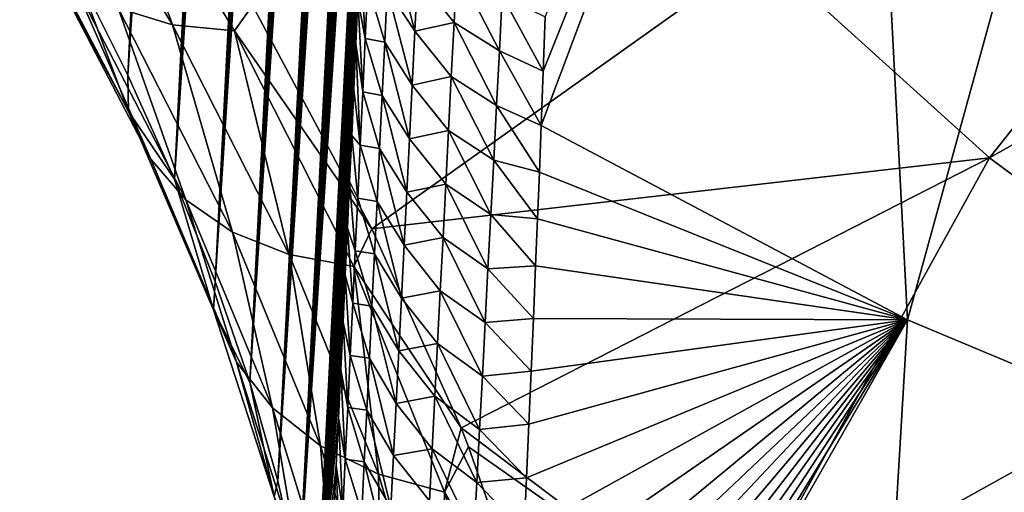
# Model space of a CAD drawing. Header units: metres. Extents: x -109 to 109, y -315 to 32.
# Tile 26 of 256: x -93 to -88.25, y -55.53 to -53.25. Entities that reach past the tile are written whole.
import ezdxf

# ---------------------------------------------------------------- set-up
doc = ezdxf.new("R2010")
doc.units = ezdxf.units.M
doc.layers.add('solid_K244242000C74_AAA', color=7, linetype='CONTINUOUS')

msp = doc.modelspace()

# ---------------------------------------------------------------- linework, layer by layer
at = {"layer": 'solid_K244242000C74_AAA'}
for points in [[(-92.481003, -53.519814, 52.814617), (-92.734764, -53.011528, 53.334545), (-91.585159, -35.057705, 27.650715)], [(-92.481003, -53.519814, 52.814617), (-91.585159, -35.057705, 27.650715), (-91.541046, -35.369938, 27.80463)], [(-92.481003, -53.519814, 52.814617), (-91.541046, -35.369938, 27.80463), (-91.498749, -35.693081, 27.971445)], [(-92.481003, -53.519814, 52.814617), (-91.498749, -35.693081, 27.971445), (-91.458344, -36.02763, 28.151951)], [(-92.481003, -53.519814, 52.814617), (-91.458344, -36.02763, 28.151951), (-91.432487, -36.257259, 28.280313)], [(-92.481003, -53.519814, 52.814617), (-91.432487, -36.257259, 28.280313), (-91.407494, -36.491955, 28.414759)], [(-92.481003, -53.519814, 52.814617), (-91.407494, -36.491955, 28.414759), (-91.383377, -36.731934, 28.555647)], [(-92.255585, -54.021336, 52.261341), (-92.481003, -53.519814, 52.814617), (-91.383377, -36.731934, 28.555647)], [(-92.255585, -54.021336, 52.261341), (-91.383377, -36.731934, 28.555647), (-91.360176, -36.977459, 28.703409)], [(-92.255585, -54.021336, 52.261341), (-91.360176, -36.977459, 28.703409), (-91.337914, -37.228603, 28.858166)], [(-92.255585, -54.021336, 52.261341), (-91.337914, -37.228603, 28.858166), (-91.316551, -37.485134, 29.019543)], [(-92.255585, -54.021336, 52.261341), (-91.316551, -37.485134, 29.019543), (-91.296143, -37.74733, 29.188009)], [(-92.255585, -54.021336, 52.261341), (-91.296143, -37.74733, 29.188009), (-91.276718, -38.015491, 29.364075)], [(-92.255585, -54.021336, 52.261341), (-91.276718, -38.015491, 29.364075), (-91.258286, -38.289635, 29.547766)], [(-92.255585, -54.021336, 52.261341), (-91.258286, -38.289635, 29.547766), (-91.240822, -38.56955, 29.738733)], [(-92.059265, -54.515224, 51.674408), (-92.255585, -54.021336, 52.261341), (-91.240822, -38.56955, 29.738733)], [(-92.059265, -54.515224, 51.674408), (-91.240822, -38.56955, 29.738733), (-91.224373, -38.855564, 29.937561)], [(-92.059265, -54.515224, 51.674408), (-91.224373, -38.855564, 29.937561), (-91.208984, -39.148006, 30.144852)], [(-92.059265, -54.515224, 51.674408), (-91.208984, -39.148006, 30.144852), (-91.194641, -39.446819, 30.360481)], [(-92.059265, -54.515224, 51.674408), (-91.194641, -39.446819, 30.360481), (-91.181335, -39.751846, 30.584187)], [(-92.059265, -54.515224, 51.674408), (-91.181335, -39.751846, 30.584187), (-91.169113, -40.06345, 30.816673)], [(-92.059265, -54.515224, 51.674408), (-91.169113, -40.06345, 30.816673), (-91.16069, -40.301689, 30.997227)], [(-92.059265, -54.515224, 51.674408), (-91.16069, -40.301689, 30.997227), (-91.152901, -40.543846, 31.183126)], [(-91.892891, -55.000679, 51.053635), (-92.059265, -54.515224, 51.674408), (-91.152901, -40.543846, 31.183126)], [(-91.892891, -55.000679, 51.053635), (-91.152901, -40.543846, 31.183126), (-91.145721, -40.78968, 31.373922)], [(-91.892891, -55.000679, 51.053635), (-91.145721, -40.78968, 31.373922), (-91.139168, -41.039345, 31.569923)], [(-91.892891, -55.000679, 51.053635), (-91.139168, -41.039345, 31.569923), (-91.13327, -41.293007, 31.771479)], [(-91.892891, -55.000679, 51.053635), (-91.13327, -41.293007, 31.771479), (-91.128044, -41.550827, 31.978945)], [(-91.892891, -55.000679, 51.053635), (-91.128044, -41.550827, 31.978945), (-91.123497, -41.812893, 32.192482)], [(-91.892891, -55.000679, 51.053635), (-91.123497, -41.812893, 32.192482), (-91.119591, -42.078922, 32.411491)], [(-91.892891, -55.000679, 51.053635), (-91.119591, -42.078922, 32.411491), (-91.116341, -42.349026, 32.636238)], [(-91.892891, -55.000679, 51.053635), (-91.116341, -42.349026, 32.636238), (-91.11377, -42.623383, 32.867138)], [(-91.892891, -55.000679, 51.053635), (-91.11377, -42.623383, 32.867138), (-91.111908, -42.902172, 33.10461)], [(-91.757263, -55.476662, 50.397888), (-91.892891, -55.000679, 51.053635), (-91.111908, -42.902172, 33.10461)], [(-91.757263, -55.476662, 50.397888), (-91.111908, -42.902172, 33.10461), (-91.110771, -43.185535, 33.348976)], [(-91.757263, -55.476662, 50.397888), (-91.110771, -43.185535, 33.348976), (-91.110298, -43.47319, 33.599548)], [(-91.757263, -55.476662, 50.397888), (-91.110298, -43.47319, 33.599548), (-91.110512, -43.765182, 33.856472)], [(-91.757263, -55.476662, 50.397888), (-91.110512, -43.765182, 33.856472), (-91.111427, -44.061703, 34.120247)], [(-91.757263, -55.476662, 50.397888), (-91.111427, -44.061703, 34.120247), (-91.113083, -44.362942, 34.391361)], [(-91.757263, -55.476662, 50.397888), (-91.113083, -44.362942, 34.391361), (-91.114944, -44.607456, 34.613873)], [(-91.757263, -55.476662, 50.397888), (-91.114944, -44.607456, 34.613873), (-91.117271, -44.855022, 34.841133)], [(-91.757263, -55.476662, 50.397888), (-91.117271, -44.855022, 34.841133), (-91.120026, -45.105488, 35.072769)], [(-91.757263, -55.476662, 50.397888), (-91.120026, -45.105488, 35.072769), (-91.123238, -45.358963, 35.309074)], [(-91.757263, -55.476662, 50.397888), (-91.123238, -45.358963, 35.309074), (-91.126915, -45.615547, 35.550354)], [(-91.653458, -55.942093, 49.707321), (-91.757263, -55.476662, 50.397888), (-91.126915, -45.615547, 35.550354)], [(-91.653458, -55.942093, 49.707321), (-91.126915, -45.615547, 35.550354), (-91.131073, -45.87534, 35.796913)], [(-91.653458, -55.942093, 49.707321), (-91.131073, -45.87534, 35.796913), (-91.135719, -46.138447, 36.049053)], [(-91.653458, -55.942093, 49.707321), (-91.135719, -46.138447, 36.049053), (-91.140862, -46.404922, 36.306938)], [(-91.653458, -55.942093, 49.707321), (-91.140862, -46.404922, 36.306938), (-91.146454, -46.67453, 36.56982)], [(-91.653458, -55.942093, 49.707321), (-91.146454, -46.67453, 36.56982), (-91.152481, -46.947311, 36.837837)], [(-91.653458, -55.942093, 49.707321), (-91.152481, -46.947311, 36.837837), (-91.157867, -47.177124, 37.065376)], [(-91.653458, -55.942093, 49.707321), (-91.157867, -47.177124, 37.065376), (-91.163574, -47.409275, 37.296947)], [(-91.653458, -55.942093, 49.707321), (-91.163574, -47.409275, 37.296947), (-91.169624, -47.643822, 37.532772)], [(-91.653458, -55.942093, 49.707321), (-91.169624, -47.643822, 37.532772), (-91.176018, -47.880829, 37.773052)], [(-91.653458, -55.942093, 49.707321), (-91.176018, -47.880829, 37.773052), (-91.182762, -48.12035, 38.017994)], [(-91.653458, -55.942093, 49.707321), (-91.182762, -48.12035, 38.017994), (-91.189827, -48.362251, 38.267056)], [(-91.653458, -55.942093, 49.707321), (-91.189827, -48.362251, 38.267056), (-91.197182, -48.606468, 38.520042)], [(-91.653458, -55.942093, 49.707321), (-91.197182, -48.606468, 38.520042), (-91.204857, -48.853069, 38.777218)], [(-91.653458, -55.942093, 49.707321), (-91.204857, -48.853069, 38.777218), (-91.212845, -49.102116, 39.038845)], [(-91.653458, -55.942093, 49.707321), (-91.212845, -49.102116, 39.038845), (-91.221161, -49.353668, 39.30518)], [(-91.582428, -56.395554, 48.980026), (-91.653458, -55.942093, 49.707321), (-91.221161, -49.353668, 39.30518)], [(-91.582428, -56.395554, 48.980026), (-91.221161, -49.353668, 39.30518), (-91.22982, -49.607788, 39.576485)], [(-91.582428, -56.395554, 48.980026), (-91.22982, -49.607788, 39.576485), (-91.238815, -49.864536, 39.85302)], [(-90.485489, -53.762211, 41.855453), (-90.475578, -53.499172, 41.555603), (-88.975899, -49.744759, 36.259892)], [(-88.71682, -54.700321, 41.228554), (-90.485489, -53.762211, 41.855453), (-88.975899, -49.744759, 36.259892)], [(-90.475578, -53.499172, 41.555603), (-90.465881, -53.238003, 41.260315), (-88.975899, -49.744759, 36.259892)], [(-88.71682, -54.700321, 41.228554), (-88.975899, -49.744759, 36.259892), (-87.539833, -50.423923, 35.784336)], [(-91.582428, -56.395554, 48.980026), (-91.238815, -49.864536, 39.85302), (-91.248146, -50.123955, 40.134949)], [(-91.582428, -56.395554, 48.980026), (-91.248146, -50.123955, 40.134949), (-91.257782, -50.385876, 40.421448)], [(-91.582428, -56.395554, 48.980026), (-91.257782, -50.385876, 40.421448), (-91.2677, -50.650291, 40.712532)], [(-86.855576, -55.478916, 40.653374), (-88.71682, -54.700321, 41.228554), (-87.539833, -50.423923, 35.784336)], [(-91.582428, -56.395554, 48.980026), (-91.2677, -50.650291, 40.712532), (-91.277924, -50.917263, 41.008526)], [(-91.582428, -56.395554, 48.980026), (-91.277924, -50.917263, 41.008526), (-91.28846, -51.186844, 41.30975)], [(-91.582428, -56.395554, 48.980026), (-91.28846, -51.186844, 41.30975), (-91.299309, -51.459099, 41.616528)], [(-91.582428, -56.395554, 48.980026), (-91.299309, -51.459099, 41.616528), (-91.308868, -51.694633, 41.884148)], [(-89.421715, -52.922668, 57.092884), (-88.320061, -53.918335, 56.39571), (-86.51178, -51.637787, 59.421444)], [(-88.320061, -53.918335, 56.39571), (-85.658218, -52.409233, 58.881271), (-86.51178, -51.637787, 59.421444)], [(-91.582428, -56.395554, 48.980026), (-91.308868, -51.694633, 41.884148), (-91.318665, -51.932209, 42.156292)], [(-91.582428, -56.395554, 48.980026), (-91.318665, -51.932209, 42.156292), (-91.328712, -52.17186, 42.433144)], [(-92.26619, -53.275455, 55.284443), (-92.961868, -52.131844, 56.231243), (-92.528473, -53.196239, 55.02578)], [(-92.677505, -52.132069, 56.478447), (-92.961868, -52.131844, 56.231243), (-92.26619, -53.275455, 55.284443)], [(-91.966057, -53.304295, 55.51041), (-91.879326, -53.182922, 55.707024), (-92.677505, -52.132069, 56.478447)], [(-91.966057, -53.304295, 55.51041), (-92.677505, -52.132069, 56.478447), (-92.26619, -53.275455, 55.284443)], [(-91.582428, -56.395554, 48.980026), (-91.328712, -52.17186, 42.433144), (-91.338966, -52.41349, 42.71402)], [(-91.582428, -56.395554, 48.980026), (-91.338966, -52.41349, 42.71402), (-91.349411, -52.657059, 42.998695)], [(-88.320061, -53.918335, 56.39571), (-87.104576, -54.820755, 55.763828), (-85.658218, -52.409233, 58.881271)], [(-91.582428, -56.395554, 48.980026), (-91.349411, -52.657059, 42.998695), (-91.360069, -52.902599, 43.28743)], [(-92.478027, -53.694897, 53.172829), (-93.003761, -52.692745, 54.149246), (-92.734764, -53.011528, 53.334545)], [(-92.903923, -52.899624, 54.447926), (-93.003761, -52.692745, 54.149246), (-92.478027, -53.694897, 53.172829)], [(-91.2286, -53.102413, 42.559502), (-91.216415, -52.843136, 42.257126), (-91.095383, -53.306458, 42.352264)], [(-91.216415, -52.843136, 42.257126), (-91.082611, -53.045116, 42.048012), (-91.095383, -53.306458, 42.352264)], [(-92.370476, -53.925156, 53.451012), (-92.903923, -52.899624, 54.447926), (-92.478027, -53.694897, 53.172829)], [(-92.743599, -53.069462, 54.743603), (-92.903923, -52.899624, 54.447926), (-92.370476, -53.925156, 53.451012)], [(-91.879326, -53.182922, 55.707024), (-91.303612, -54.260136, 54.7066), (-89.421715, -52.922668, 57.092884)], [(-91.582428, -56.395554, 48.980026), (-91.360069, -52.902599, 43.28743), (-91.370934, -53.150143, 43.580479)], [(-91.33493, -53.342335, 43.317669), (-91.370934, -53.150143, 43.580479), (-91.360069, -52.902599, 43.28743)], [(-91.33493, -53.342335, 43.317669), (-91.360069, -52.902599, 43.28743), (-91.323067, -53.083412, 43.01123)], [(-91.303612, -54.260136, 54.7066), (-88.320061, -53.918335, 56.39571), (-89.421715, -52.922668, 57.092884)], [(-92.478027, -53.694897, 53.172829), (-92.734764, -53.011528, 53.334545), (-92.481003, -53.519814, 52.814617)], [(-91.082611, -53.045116, 42.048012), (-90.893082, -53.002258, 41.594471), (-90.906281, -53.264729, 41.897324)], [(-90.906281, -53.264729, 41.897324), (-90.893082, -53.002258, 41.594471), (-90.687149, -53.401218, 41.698673)], [(-90.893082, -53.002258, 41.594471), (-90.673378, -53.135178, 41.392742), (-90.687149, -53.401218, 41.698673)], [(-91.095383, -53.306458, 42.352264), (-91.082611, -53.045116, 42.048012), (-90.906281, -53.264729, 41.897324)], [(-92.200897, -54.12122, 53.724464), (-92.743599, -53.069462, 54.743603), (-92.370476, -53.925156, 53.451012)], [(-92.528473, -53.196239, 55.02578), (-92.743599, -53.069462, 54.743603), (-92.200897, -54.12122, 53.724464)], [(-91.33493, -53.342335, 43.317669), (-91.323067, -53.083412, 43.01123), (-91.240829, -53.36055, 42.86285)], [(-91.323067, -53.083412, 43.01123), (-91.2286, -53.102413, 42.559502), (-91.240829, -53.36055, 42.86285)], [(-91.240829, -53.36055, 42.86285), (-91.2286, -53.102413, 42.559502), (-91.108177, -53.566643, 42.657505)], [(-91.2286, -53.102413, 42.559502), (-91.095383, -53.306458, 42.352264), (-91.108177, -53.566643, 42.657505)], [(-91.582428, -56.395554, 48.980026), (-91.370934, -53.150143, 43.580479), (-91.380615, -53.368412, 43.840645)], [(-91.346848, -53.600117, 43.625084), (-91.380615, -53.368412, 43.840645), (-91.370934, -53.150143, 43.580479)], [(-91.346848, -53.600117, 43.625084), (-91.370934, -53.150143, 43.580479), (-91.33493, -53.342335, 43.317669)], [(-90.687149, -53.401218, 41.698673), (-90.673378, -53.135178, 41.392742), (-90.475578, -53.499172, 41.555603)], [(-90.673378, -53.135178, 41.392742), (-90.465881, -53.238003, 41.260315), (-90.475578, -53.499172, 41.555603)], [(-91.975311, -54.276127, 53.983475), (-92.528473, -53.196239, 55.02578), (-92.200897, -54.12122, 53.724464)], [(-92.26619, -53.275455, 55.284443), (-92.528473, -53.196239, 55.02578), (-91.975311, -54.276127, 53.983475)], [(-91.966057, -53.304295, 55.51041), (-91.303612, -54.260136, 54.7066), (-91.879326, -53.182922, 55.707024)], [(-91.701714, -54.384388, 54.218849), (-92.26619, -53.275455, 55.284443), (-91.975311, -54.276127, 53.983475)], [(-91.966057, -53.304295, 55.51041), (-92.26619, -53.275455, 55.284443), (-91.701714, -54.384388, 54.218849)], [(-91.389832, -54.442154, 54.422237), (-91.303612, -54.260136, 54.7066), (-91.966057, -53.304295, 55.51041)], [(-91.389832, -54.442154, 54.422237), (-91.966057, -53.304295, 55.51041), (-91.701714, -54.384388, 54.218849)], [(-91.095383, -53.306458, 42.352264), (-90.906281, -53.264729, 41.897324), (-90.919495, -53.526024, 42.201176)], [(-90.919495, -53.526024, 42.201176), (-90.906281, -53.264729, 41.897324), (-90.700912, -53.666035, 42.005634)], [(-90.906281, -53.264729, 41.897324), (-90.687149, -53.401218, 41.698673), (-90.700912, -53.666035, 42.005634)], [(-91.346848, -53.600117, 43.625084), (-91.33493, -53.342335, 43.317669), (-91.253105, -53.617554, 43.167168)], [(-91.33493, -53.342335, 43.317669), (-91.240829, -53.36055, 42.86285), (-91.253105, -53.617554, 43.167168)], [(-91.108177, -53.566643, 42.657505), (-91.095383, -53.306458, 42.352264), (-90.919495, -53.526024, 42.201176)], [(-91.582428, -56.395554, 48.980026), (-91.380615, -53.368412, 43.840645), (-91.390465, -53.588257, 44.104488)], [(-91.358826, -53.856758, 43.93346), (-91.390465, -53.588257, 44.104488), (-91.380615, -53.368412, 43.840645)], [(-91.358826, -53.856758, 43.93346), (-91.380615, -53.368412, 43.840645), (-91.346848, -53.600117, 43.625084)], [(-91.253105, -53.617554, 43.167168), (-91.240829, -53.36055, 42.86285), (-91.120987, -53.825665, 42.96373)], [(-91.240829, -53.36055, 42.86285), (-91.108177, -53.566643, 42.657505), (-91.120987, -53.825665, 42.96373)], [(-90.700912, -53.666035, 42.005634), (-90.687149, -53.401218, 41.698673), (-90.485489, -53.762211, 41.855453)], [(-90.687149, -53.401218, 41.698673), (-90.475578, -53.499172, 41.555603), (-90.485489, -53.762211, 41.855453)], [(-92.478027, -53.694897, 53.172829), (-92.481003, -53.519814, 52.814617), (-92.255585, -54.021336, 52.261341)], [(-91.108177, -53.566643, 42.657505), (-90.919495, -53.526024, 42.201176), (-90.932716, -53.786144, 42.50602)], [(-90.932716, -53.786144, 42.50602), (-90.919495, -53.526024, 42.201176), (-90.714676, -53.929638, 42.313618)], [(-90.919495, -53.526024, 42.201176), (-90.700912, -53.666035, 42.005634), (-90.714676, -53.929638, 42.313618)], [(-91.582428, -56.395554, 48.980026), (-91.390465, -53.588257, 44.104488), (-91.40049, -53.809704, 44.372185)], [(-91.358826, -53.856758, 43.93346), (-91.40049, -53.809704, 44.372185), (-91.390465, -53.588257, 44.104488)], [(-91.120987, -53.825665, 42.96373), (-91.108177, -53.566643, 42.657505), (-90.932716, -53.786144, 42.50602)], [(-91.358826, -53.856758, 43.93346), (-91.346848, -53.600117, 43.625084), (-91.265411, -53.873425, 43.472443)], [(-91.346848, -53.600117, 43.625084), (-91.253105, -53.617554, 43.167168), (-91.265411, -53.873425, 43.472443)], [(-91.265411, -53.873425, 43.472443), (-91.253105, -53.617554, 43.167168), (-91.13382, -54.08353, 43.270924)], [(-91.253105, -53.617554, 43.167168), (-91.120987, -53.825665, 42.96373), (-91.13382, -54.08353, 43.270924)], [(-90.714676, -53.929638, 42.313618), (-90.700912, -53.666035, 42.005634), (-90.494102, -53.986679, 42.113346)], [(-90.700912, -53.666035, 42.005634), (-90.485489, -53.762211, 41.855453), (-90.494102, -53.986679, 42.113346)], [(-92.068314, -54.651218, 52.09734), (-92.478027, -53.694897, 53.172829), (-92.255585, -54.021336, 52.261341)], [(-92.370476, -53.925156, 53.451012), (-92.478027, -53.694897, 53.172829), (-92.068314, -54.651218, 52.09734)], [(-90.494102, -53.986679, 42.113346), (-90.485489, -53.762211, 41.855453), (-88.71682, -54.700321, 41.228554)], [(-91.582428, -56.395554, 48.980026), (-91.40049, -53.809704, 44.372185), (-91.410683, -54.032772, 44.643909)], [(-91.37085, -54.112259, 44.242798), (-91.410683, -54.032772, 44.643909), (-91.40049, -53.809704, 44.372185)], [(-91.37085, -54.112259, 44.242798), (-91.40049, -53.809704, 44.372185), (-91.358826, -53.856758, 43.93346)], [(-91.13382, -54.08353, 43.270924), (-91.120987, -53.825665, 42.96373), (-90.945938, -54.045097, 42.811844)], [(-91.120987, -53.825665, 42.96373), (-90.932716, -53.786144, 42.50602), (-90.945938, -54.045097, 42.811844)], [(-90.945938, -54.045097, 42.811844), (-90.932716, -53.786144, 42.50602), (-90.728409, -54.192028, 42.622612)], [(-90.932716, -53.786144, 42.50602), (-90.714676, -53.929638, 42.313618), (-90.728409, -54.192028, 42.622612)], [(-91.37085, -54.112259, 44.242798), (-91.358826, -53.856758, 43.93346), (-91.277748, -54.128166, 43.778667)], [(-91.358826, -53.856758, 43.93346), (-91.265411, -53.873425, 43.472443), (-91.277748, -54.128166, 43.778667)], [(-91.277748, -54.128166, 43.778667), (-91.265411, -53.873425, 43.472443), (-91.146645, -54.34024, 43.579086)], [(-91.265411, -53.873425, 43.472443), (-91.13382, -54.08353, 43.270924), (-91.146645, -54.34024, 43.579086)], [(-91.303612, -54.260136, 54.7066), (-90.872093, -55.221283, 53.701515), (-88.320061, -53.918335, 56.39571)], [(-90.872093, -55.221283, 53.701515), (-89.57859, -56.196194, 53.014256), (-88.320061, -53.918335, 56.39571)], [(-89.57859, -56.196194, 53.014256), (-87.104576, -54.820755, 55.763828), (-88.320061, -53.918335, 56.39571)], [(-91.957497, -54.904011, 52.353836), (-92.370476, -53.925156, 53.451012), (-92.068314, -54.651218, 52.09734)], [(-92.200897, -54.12122, 53.724464), (-92.370476, -53.925156, 53.451012), (-91.957497, -54.904011, 52.353836)], [(-90.728409, -54.192028, 42.622612), (-90.714676, -53.929638, 42.313618), (-90.502937, -54.212627, 42.374844)], [(-90.714676, -53.929638, 42.313618), (-90.494102, -53.986679, 42.113346), (-90.502937, -54.212627, 42.374844)], [(-90.502937, -54.212627, 42.374844), (-90.494102, -53.986679, 42.113346), (-88.71682, -54.700321, 41.228554)], [(-92.068314, -54.651218, 52.09734), (-92.255585, -54.021336, 52.261341), (-92.059265, -54.515224, 51.674408)], [(-91.582428, -56.395554, 48.980026), (-91.410683, -54.032772, 44.643909), (-91.421059, -54.257481, 44.91983)], [(-91.382912, -54.366623, 44.553082), (-91.421059, -54.257481, 44.91983), (-91.410683, -54.032772, 44.643909)], [(-91.382912, -54.366623, 44.553082), (-91.410683, -54.032772, 44.643909), (-91.37085, -54.112259, 44.242798)], [(-91.13382, -54.08353, 43.270924), (-90.945938, -54.045097, 42.811844), (-90.959145, -54.302883, 43.118641)], [(-90.959145, -54.302883, 43.118641), (-90.945938, -54.045097, 42.811844), (-90.742119, -54.453209, 42.932606)], [(-90.945938, -54.045097, 42.811844), (-90.728409, -54.192028, 42.622612), (-90.742119, -54.453209, 42.932606)], [(-91.382912, -54.366623, 44.553082), (-91.37085, -54.112259, 44.242798), (-91.2901, -54.381779, 44.085831)], [(-91.37085, -54.112259, 44.242798), (-91.277748, -54.128166, 43.778667), (-91.2901, -54.381779, 44.085831)], [(-91.146645, -54.34024, 43.579086), (-91.13382, -54.08353, 43.270924), (-90.959145, -54.302883, 43.118641)], [(-91.783264, -55.125572, 52.603893), (-92.200897, -54.12122, 53.724464), (-91.957497, -54.904011, 52.353836)], [(-91.975311, -54.276127, 53.983475), (-92.200897, -54.12122, 53.724464), (-91.783264, -55.125572, 52.603893)], [(-91.2901, -54.381779, 44.085831), (-91.277748, -54.128166, 43.778667), (-91.159477, -54.595798, 43.888199)], [(-91.277748, -54.128166, 43.778667), (-91.146645, -54.34024, 43.579086), (-91.159477, -54.595798, 43.888199)], [(-90.742119, -54.453209, 42.932606), (-90.728409, -54.192028, 42.622612), (-90.512032, -54.440102, 42.640091)], [(-90.728409, -54.192028, 42.622612), (-90.502937, -54.212627, 42.374844), (-90.512032, -54.440102, 42.640091)], [(-90.512032, -54.440102, 42.640091), (-90.502937, -54.212627, 42.374844), (-88.71682, -54.700321, 41.228554)], [(-91.551788, -55.308037, 52.838631), (-91.975311, -54.276127, 53.983475), (-91.783264, -55.125572, 52.603893)], [(-91.701714, -54.384388, 54.218849), (-91.975311, -54.276127, 53.983475), (-91.551788, -55.308037, 52.838631)], [(-91.582428, -56.395554, 48.980026), (-91.421059, -54.257481, 44.91983), (-91.43161, -54.483852, 45.200085)], [(-91.394997, -54.619846, 44.864304), (-91.43161, -54.483852, 45.200085), (-91.421059, -54.257481, 44.91983)], [(-91.394997, -54.619846, 44.864304), (-91.421059, -54.257481, 44.91983), (-91.382912, -54.366623, 44.553082)], [(-91.389832, -54.442154, 54.422237), (-90.872093, -55.221283, 53.701515), (-91.303612, -54.260136, 54.7066)], [(-91.146645, -54.34024, 43.579086), (-90.959145, -54.302883, 43.118641), (-90.972336, -54.559502, 43.426403)], [(-90.972336, -54.559502, 43.426403), (-90.959145, -54.302883, 43.118641), (-90.755798, -54.713184, 43.243595)], [(-90.959145, -54.302883, 43.118641), (-90.742119, -54.453209, 42.932606), (-90.755798, -54.713184, 43.243595)], [(-91.159477, -54.595798, 43.888199), (-91.146645, -54.34024, 43.579086), (-90.972336, -54.559502, 43.426403)], [(-91.271294, -55.444931, 53.049713), (-91.701714, -54.384388, 54.218849), (-91.551788, -55.308037, 52.838631)], [(-91.389832, -54.442154, 54.422237), (-91.701714, -54.384388, 54.218849), (-91.271294, -55.444931, 53.049713)], [(-91.394997, -54.619846, 44.864304), (-91.382912, -54.366623, 44.553082), (-91.302467, -54.634266, 44.393929)], [(-91.382912, -54.366623, 44.553082), (-91.2901, -54.381779, 44.085831), (-91.302467, -54.634266, 44.393929)], [(-91.302467, -54.634266, 44.393929), (-91.2901, -54.381779, 44.085831), (-91.172295, -54.850204, 44.198261)], [(-91.2901, -54.381779, 44.085831), (-91.159477, -54.595798, 43.888199), (-91.172295, -54.850204, 44.198261)], [(-90.951736, -55.531395, 53.229656), (-90.872093, -55.221283, 53.701515), (-91.389832, -54.442154, 54.422237)], [(-90.951736, -55.531395, 53.229656), (-91.389832, -54.442154, 54.422237), (-91.271294, -55.444931, 53.049713)], [(-90.742119, -54.453209, 42.932606), (-90.512032, -54.440102, 42.640091), (-90.522385, -54.692806, 42.937141)], [(-90.522385, -54.692806, 42.937141), (-90.512032, -54.440102, 42.640091), (-88.71682, -54.700321, 41.228554)], [(-91.582428, -56.395554, 48.980026), (-91.43161, -54.483852, 45.200085), (-91.442322, -54.711838, 45.484322)], [(-91.40712, -54.871937, 45.17646), (-91.442322, -54.711838, 45.484322), (-91.43161, -54.483852, 45.200085)], [(-91.40712, -54.871937, 45.17646), (-91.43161, -54.483852, 45.200085), (-91.394997, -54.619846, 44.864304)], [(-90.755798, -54.713184, 43.243595), (-90.742119, -54.453209, 42.932606), (-90.522385, -54.692806, 42.937141)], [(-92.068314, -54.651218, 52.09734), (-92.059265, -54.515224, 51.674408), (-91.892891, -55.000679, 51.053635)], [(-91.159477, -54.595798, 43.888199), (-90.972336, -54.559502, 43.426403), (-90.985504, -54.81496, 43.735119)], [(-90.985504, -54.81496, 43.735119), (-90.972336, -54.559502, 43.426403), (-90.769424, -54.971954, 43.555573)], [(-90.972336, -54.559502, 43.426403), (-90.755798, -54.713184, 43.243595), (-90.769424, -54.971954, 43.555573)], [(-91.40712, -54.871937, 45.17646), (-91.394997, -54.619846, 44.864304), (-91.314842, -54.885628, 44.70295)], [(-91.394997, -54.619846, 44.864304), (-91.302467, -54.634266, 44.393929), (-91.314842, -54.885628, 44.70295)], [(-91.314842, -54.885628, 44.70295), (-91.302467, -54.634266, 44.393929), (-91.185097, -55.103462, 44.509258)], [(-91.302467, -54.634266, 44.393929), (-91.172295, -54.850204, 44.198261), (-91.185097, -55.103462, 44.509258)], [(-91.172295, -54.850204, 44.198261), (-91.159477, -54.595798, 43.888199), (-90.985504, -54.81496, 43.735119)], [(-91.774246, -55.551987, 50.936378), (-92.068314, -54.651218, 52.09734), (-91.892891, -55.000679, 51.053635)], [(-91.957497, -54.904011, 52.353836), (-92.068314, -54.651218, 52.09734), (-91.774246, -55.551987, 50.936378)], [(-91.582428, -56.395554, 48.980026), (-91.442322, -54.711838, 45.484322), (-91.453186, -54.941425, 45.772442)], [(-91.419258, -55.122883, 45.48954), (-91.453186, -54.941425, 45.772442), (-91.442322, -54.711838, 45.484322)], [(-91.419258, -55.122883, 45.48954), (-91.442322, -54.711838, 45.484322), (-91.40712, -54.871937, 45.17646)], [(-90.769424, -54.971954, 43.555573), (-90.755798, -54.713184, 43.243595), (-90.533112, -54.94751, 43.239147)], [(-90.755798, -54.713184, 43.243595), (-90.522385, -54.692806, 42.937141), (-90.533112, -54.94751, 43.239147)], [(-90.683044, -58.147526, 47.259251), (-90.671478, -57.9063, 46.941517), (-88.71682, -54.700321, 41.228554)], [(-88.974266, -59.03318, 46.639111), (-90.683044, -58.147526, 47.259251), (-88.71682, -54.700321, 41.228554)], [(-90.671478, -57.9063, 46.941517), (-90.659935, -57.66621, 46.627705), (-88.71682, -54.700321, 41.228554)], [(-90.659935, -57.66621, 46.627705), (-90.648445, -57.42728, 46.317799), (-88.71682, -54.700321, 41.228554)], [(-90.648445, -57.42728, 46.317799), (-90.637016, -57.189541, 46.011787), (-88.71682, -54.700321, 41.228554)], [(-90.637016, -57.189541, 46.011787), (-90.625664, -56.953018, 45.709652), (-88.71682, -54.700321, 41.228554)], [(-90.625664, -56.953018, 45.709652), (-90.614418, -56.717735, 45.411373), (-88.71682, -54.700321, 41.228554)], [(-90.614418, -56.717735, 45.411373), (-90.603287, -56.483715, 45.116943), (-88.71682, -54.700321, 41.228554)], [(-90.603287, -56.483715, 45.116943), (-90.592293, -56.250984, 44.826336), (-88.71682, -54.700321, 41.228554)], [(-90.592293, -56.250984, 44.826336), (-90.579918, -55.986622, 44.498882), (-88.71682, -54.700321, 41.228554)], [(-90.579918, -55.986622, 44.498882), (-90.567757, -55.72401, 44.176384), (-88.71682, -54.700321, 41.228554)], [(-90.567757, -55.72401, 44.176384), (-90.555847, -55.463192, 43.858814), (-88.71682, -54.700321, 41.228554)], [(-90.555847, -55.463192, 43.858814), (-90.544266, -55.204288, 43.546307), (-88.71682, -54.700321, 41.228554)], [(-90.544266, -55.204288, 43.546307), (-90.533112, -54.94751, 43.239147), (-88.71682, -54.700321, 41.228554)], [(-90.533112, -54.94751, 43.239147), (-90.522385, -54.692806, 42.937141), (-88.71682, -54.700321, 41.228554)], [(-88.974266, -59.03318, 46.639111), (-88.71682, -54.700321, 41.228554), (-86.855576, -55.478916, 40.653374)], [(-91.172295, -54.850204, 44.198261), (-90.985504, -54.81496, 43.735119), (-90.998642, -55.06926, 44.044785)], [(-90.998642, -55.06926, 44.044785), (-90.985504, -54.81496, 43.735119), (-90.783012, -55.229527, 43.868523)], [(-90.985504, -54.81496, 43.735119), (-90.769424, -54.971954, 43.555573), (-90.783012, -55.229527, 43.868523)], [(-89.57859, -56.196194, 53.014256), (-88.177124, -57.075405, 52.398624), (-87.104576, -54.820755, 55.763828)], [(-91.419258, -55.122883, 45.48954), (-91.40712, -54.871937, 45.17646), (-91.327217, -55.13586, 45.012886)], [(-91.40712, -54.871937, 45.17646), (-91.314842, -54.885628, 44.70295), (-91.327217, -55.13586, 45.012886)], [(-91.185097, -55.103462, 44.509258), (-91.172295, -54.850204, 44.198261), (-90.998642, -55.06926, 44.044785)], [(-91.664444, -55.825912, 51.170647), (-91.957497, -54.904011, 52.353836), (-91.774246, -55.551987, 50.936378)], [(-91.783264, -55.125572, 52.603893), (-91.957497, -54.904011, 52.353836), (-91.664444, -55.825912, 51.170647)], [(-91.327217, -55.13586, 45.012886), (-91.314842, -54.885628, 44.70295), (-91.197876, -55.355568, 44.821186)], [(-91.314842, -54.885628, 44.70295), (-91.185097, -55.103462, 44.509258), (-91.197876, -55.355568, 44.821186)], [(-91.582428, -56.395554, 48.980026), (-91.453186, -54.941425, 45.772442), (-91.464211, -55.172619, 46.064442)], [(-91.431419, -55.372692, 45.803543), (-91.464211, -55.172619, 46.064442), (-91.453186, -54.941425, 45.772442)], [(-91.431419, -55.372692, 45.803543), (-91.453186, -54.941425, 45.772442), (-91.419258, -55.122883, 45.48954)], [(-90.769424, -54.971954, 43.555573), (-90.533112, -54.94751, 43.239147), (-90.544266, -55.204288, 43.546307)], [(-91.774246, -55.551987, 50.936378), (-91.892891, -55.000679, 51.053635), (-91.757263, -55.476662, 50.397888)], [(-90.783012, -55.229527, 43.868523), (-90.769424, -54.971954, 43.555573), (-90.544266, -55.204288, 43.546307)], [(-91.197876, -55.355568, 44.821186), (-91.185097, -55.103462, 44.509258), (-91.011742, -55.322399, 44.355389)], [(-91.185097, -55.103462, 44.509258), (-90.998642, -55.06926, 44.044785), (-91.011742, -55.322399, 44.355389)], [(-91.011742, -55.322399, 44.355389), (-90.998642, -55.06926, 44.044785), (-90.796539, -55.485901, 44.182442)], [(-90.998642, -55.06926, 44.044785), (-90.783012, -55.229527, 43.868523), (-90.796539, -55.485901, 44.182442)], [(-91.48999, -56.071682, 51.396782), (-91.783264, -55.125572, 52.603893), (-91.664444, -55.825912, 51.170647)], [(-91.551788, -55.308037, 52.838631), (-91.783264, -55.125572, 52.603893), (-91.48999, -56.071682, 51.396782)], [(-91.431419, -55.372692, 45.803543), (-91.419258, -55.122883, 45.48954), (-91.339592, -55.384968, 45.323734)], [(-91.419258, -55.122883, 45.48954), (-91.327217, -55.13586, 45.012886), (-91.339592, -55.384968, 45.323734)], [(-91.339592, -55.384968, 45.323734), (-91.327217, -55.13586, 45.012886), (-91.210632, -55.606529, 45.134045)], [(-91.327217, -55.13586, 45.012886), (-91.197876, -55.355568, 44.821186), (-91.210632, -55.606529, 45.134045)], [(-91.582428, -56.395554, 48.980026), (-91.464211, -55.172619, 46.064442), (-91.47538, -55.405415, 46.360321)], [(-91.443596, -55.621361, 46.118458), (-91.47538, -55.405415, 46.360321), (-91.464211, -55.172619, 46.064442)], [(-91.443596, -55.621361, 46.118458), (-91.464211, -55.172619, 46.064442), (-91.431419, -55.372692, 45.803543)], [(-90.783012, -55.229527, 43.868523), (-90.544266, -55.204288, 43.546307), (-90.555847, -55.463192, 43.858814)], [(-90.951736, -55.531395, 53.229656), (-90.835464, -55.312286, 53.600479), (-90.872093, -55.221283, 53.701515)], [(-90.835464, -55.312286, 53.600479), (-89.57859, -56.196194, 53.014256), (-90.872093, -55.221283, 53.701515)], [(-90.796539, -55.485901, 44.182442), (-90.783012, -55.229527, 43.868523), (-90.555847, -55.463192, 43.858814)], [(-91.257072, -56.280579, 51.606747), (-91.551788, -55.308037, 52.838631), (-91.48999, -56.071682, 51.396782)], [(-91.271294, -55.444931, 53.049713), (-91.551788, -55.308037, 52.838631), (-91.257072, -56.280579, 51.606747)], [(-91.197876, -55.355568, 44.821186), (-91.011742, -55.322399, 44.355389), (-91.024796, -55.574383, 44.666927)], [(-91.024796, -55.574383, 44.666927), (-91.011742, -55.322399, 44.355389), (-90.810005, -55.741077, 44.497322)], [(-91.011742, -55.322399, 44.355389), (-90.796539, -55.485901, 44.182442), (-90.810005, -55.741077, 44.497322)], [(-90.951736, -55.531395, 53.229656), (-90.471283, -56.354225, 52.365227), (-90.835464, -55.312286, 53.600479)], [(-90.835464, -55.312286, 53.600479), (-90.471283, -56.354225, 52.365227), (-89.57859, -56.196194, 53.014256)], [(-91.443596, -55.621361, 46.118458), (-91.431419, -55.372692, 45.803543), (-91.351952, -55.63295, 45.63549)], [(-91.431419, -55.372692, 45.803543), (-91.339592, -55.384968, 45.323734), (-91.351952, -55.63295, 45.63549)], [(-91.351952, -55.63295, 45.63549), (-91.339592, -55.384968, 45.323734), (-91.223358, -55.856339, 45.447819)], [(-91.339592, -55.384968, 45.323734), (-91.210632, -55.606529, 45.134045), (-91.223358, -55.856339, 45.447819)], [(-91.210632, -55.606529, 45.134045), (-91.197876, -55.355568, 44.821186), (-91.024796, -55.574383, 44.666927)], [(-91.582428, -56.395554, 48.980026), (-91.47538, -55.405415, 46.360321), (-91.486702, -55.639812, 46.660084)], [(-91.45578, -55.868889, 46.43428), (-91.486702, -55.639812, 46.660084), (-91.47538, -55.405415, 46.360321)], [(-91.45578, -55.868889, 46.43428), (-91.47538, -55.405415, 46.360321), (-91.443596, -55.621361, 46.118458)], [(-90.973953, -56.445183, 51.793095), (-91.271294, -55.444931, 53.049713), (-91.257072, -56.280579, 51.606747)], [(-90.951736, -55.531395, 53.229656), (-91.271294, -55.444931, 53.049713), (-90.973953, -56.445183, 51.793095)], [(-91.774246, -55.551987, 50.936378), (-91.757263, -55.476662, 50.397888), (-91.653458, -55.942093, 49.707321)], [(-90.810005, -55.741077, 44.497322), (-90.796539, -55.485901, 44.182442), (-90.567757, -55.72401, 44.176384)], [(-90.796539, -55.485901, 44.182442), (-90.555847, -55.463192, 43.858814), (-90.567757, -55.72401, 44.176384)], [(-86.882591, -55.69627, 40.91914), (-88.974266, -59.03318, 46.639111), (-86.855576, -55.478916, 40.653374)], [(-90.650696, -56.559647, 51.949215), (-90.951736, -55.531395, 53.229656), (-90.973953, -56.445183, 51.793095)], [(-90.650696, -56.559647, 51.949215), (-90.471283, -56.354225, 52.365227), (-90.951736, -55.531395, 53.229656)]]:
    msp.add_3dface(points, dxfattribs=at)

doc.saveas('drawing.dxf')
